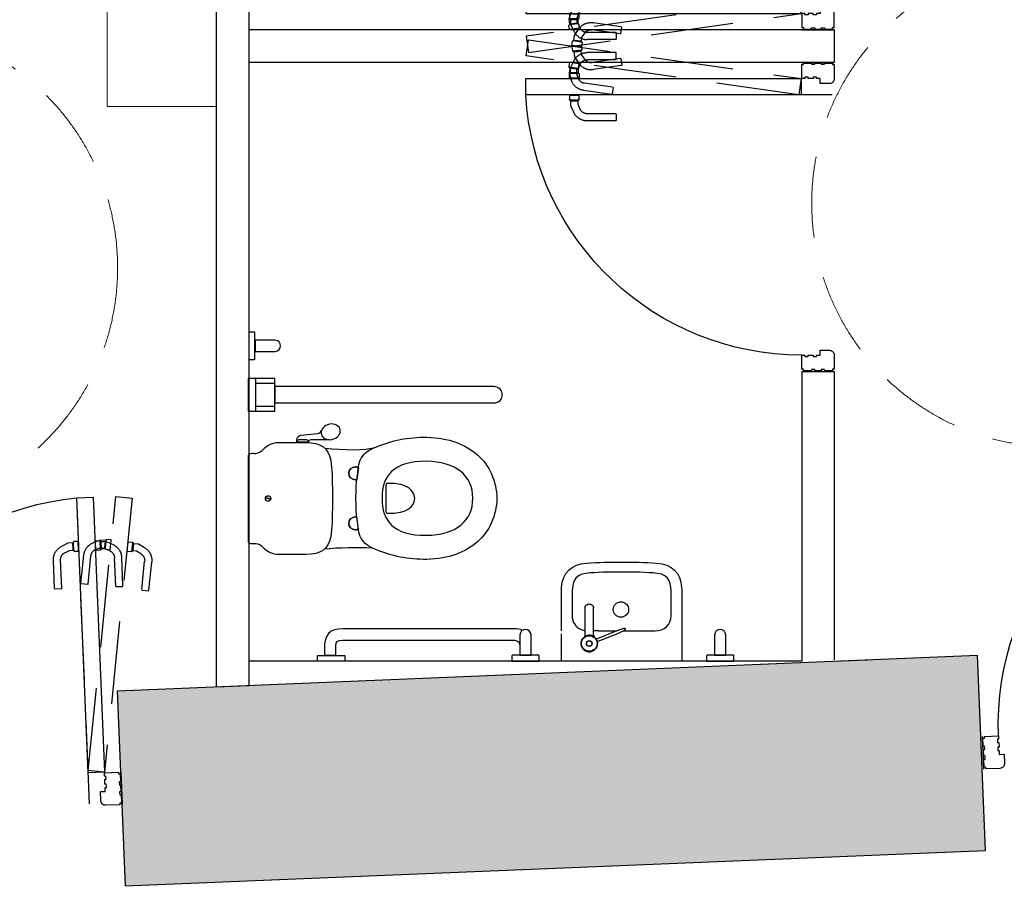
# Model space of a CAD drawing. Extents: x 119999 to 6050531, y -19778 to 3735158.
# Tile 10 of 66: x 440178 to 443205, y 15418 to 18100. Entities that reach past the tile are written whole.
import ezdxf

# ---------------------------------------------------------------- set-up
doc = ezdxf.new("R2010")
doc.units = 0
doc.header["$LTSCALE"] = 20
doc.linetypes.add('DASHED2', pattern=[0.375, 0.25, -0.125])
doc.linetypes.add('XPL-1BlockA$0$DASHED', pattern=[19.05, 12.7, -6.35])
doc.layers.get('Defpoints').update_dxf_attribs({"color": 4})
for name, color, linetype in [('(2-) Structure Generally', 7, 'Continuous'), ('2-  STRUCTURE GENERALLY', 1, 'Continuous'), ('74 - CULINARY & SANITARY FITMENTS', 3, 'Continuous'), ('HATCH_SHADE', 253, 'Continuous'), ('XPL-1BlockA$0$32 - INT WINDOWS & DOORS', 4, 'Continuous')]:
    doc.layers.add(name, color=color, linetype=linetype)
doc.layers.add('(74) Sanitary Fittings', color=3, linetype='Continuous', lineweight=15)

# ---------------------------------------------------------------- blocks, each defined once
blk = doc.blocks.new('XPL-1BlockA$0$D-950-SO')
at = {"layer": 'Defpoints', "linetype": 'XPL-1BlockA$0$DASHED'}
blk.add_line((100, 6.5), (100, 948.5), dxfattribs=at)
at = {"layer": 'Defpoints', "color": 252, "linetype": 'XPL-1BlockA$0$DASHED'}
for p, q in [((-82.9, 798.6), (-101.5, 786.4)), ((-67.8, 800.7), (-82.9, 798.6)), ((-67.8, 800.7), (-66.2, 789.6)), ((-67.5, 798.7), (-67.4, 801.1)), ((-67.5, 798.7), (-67.5, 798.7)), ((-67.5, 798.7), (-67.5, 798.7)), ((-64.9, 780.5), (-67.5, 798.7)), ((-67.4, 798.5), (-64.9, 780.7)), ((-66.5, 802), (-65.8, 802.1)), ((-66.2, 789.6), (-64.9, 780.8)), ((-65.9, 803.3), (-65.8, 802.1)), ((-62.3, 777.7), (-65.8, 802.1)), ((-51.8, 806.8), (-64.7, 805)), ((-51.6, 805.3), (-51.8, 806.8)), ((-47.6, 777.1), (-51.6, 805.7)), ((16.7, 810.4), (-3.4, 801)), ((0.4, 814.2), (13.2, 816.1)), ((0.6, 812.7), (0.4, 814.2)), ((4.6, 784.5), (0.5, 813.1)), ((5.9, 781), (20.2, 787.7)), ((14.9, 814.8), (15.1, 813.7)), ((15.8, 813.8), (15.1, 813.7)), ((18.6, 789.2), (15.1, 813.7)), ((32, 810.4), (16.7, 810.4)), ((17.7, 810.8), (16.9, 813.1)), ((17.4, 812.9), (32.5, 815)), ((17.4, 812.9), (19, 801.7)), ((17.7, 810.8), (17.7, 810.8)), ((17.7, 810.8), (17.7, 810.8)), ((20.3, 792.7), (17.7, 810.8)), ((17.7, 810.6), (20.2, 792.8)), ((18.6, 789.2), (19.3, 789.3)), ((18.7, 788.4), (18.6, 789.2)), ((18.7, 788.1), (18.7, 788.4)), ((19, 801.7), (20.2, 792.9)), ((20.2, 792.9), (20.6, 790.4)), ((20.2, 792.9), (20.2, 792.9)), ((20.2, 792.9), (20.4, 791.8)), ((20.2, 790.3), (20.3, 792.6)), ((20.2, 787.7), (32, 787.7)), ((20.4, 791.8), (20.5, 790.8)), ((32.3, 792.1), (20.6, 790.4)), ((32, 808.3), (32.4, 810.6)), ((32, 810.4), (32, 799.1)), ((32, 808.3), (32, 808.3)), ((32, 808.3), (32, 808.3)), ((32, 790), (32, 808.3)), ((32, 808.1), (32, 790.1)), ((32, 799.1), (32, 790.2)), ((32, 790.2), (32, 787.7)), ((32, 790.2), (32, 790.2)), ((32, 790.2), (32, 789.1)), ((32.4, 787.6), (32, 789.9)), ((32, 789.1), (32, 788.1)), ((47.4, 787.5), (32.3, 792.1)), ((32.5, 815), (53.8, 808.6)), ((33.4, 811.5), (34.1, 811.5)), ((34.1, 812.6), (34.1, 811.5)), ((34.1, 786.8), (34.1, 811.5)), ((48.6, 814.1), (35.6, 814.1)), ((48.6, 812.6), (48.6, 814.1)), ((48.6, 784.1), (48.6, 813)), ((101.4, 814.1), (114.4, 814.1)), ((101.4, 812.6), (101.4, 814.1)), ((101.4, 784.1), (101.4, 813)), ((115.9, 812.6), (115.9, 811.5)), ((116.6, 811.5), (115.9, 811.5)), ((115.9, 786.8), (115.9, 811.5)), ((118, 808.3), (117.6, 810.6)), ((117.6, 787.6), (118, 789.9)), ((118, 810.4), (118, 799.1)), ((118, 810.4), (133.3, 810.4)), ((118, 808.3), (118, 808.3)), ((118, 808.3), (118, 808.3)), ((118, 790), (118, 808.3)), ((118, 808.1), (118, 790.1)), ((118, 799.1), (118, 790.2)), ((118, 790.2), (118, 787.7)), ((118, 790.2), (118, 790.2)), ((118, 790.2), (118, 789.1)), ((118, 789.1), (118, 788.1)), ((129.8, 787.7), (118, 787.7)), ((144.1, 781), (129.8, 787.7)), ((133.3, 810.4), (153.4, 801)), ((-89.5, 768), (-76.3, 776.6)), ((-76.3, 776.6), (-64.6, 778.3)), ((-64.9, 780.8), (-64.6, 778.3)), ((-64.9, 780.8), (-64.9, 780.8)), ((-64.9, 780.8), (-64.8, 779.7)), ((-64.1, 778.2), (-64.9, 780.5)), ((-64.8, 779.7), (-64.6, 778.7)), ((-62.3, 777.7), (-63, 777.6)), ((-62.2, 776.9), (-62.3, 777.7)), ((-62.1, 776.5), (-62.2, 776.9)), ((-60.4, 775.3), (-47.6, 777.1)), ((-30, 671.9), (-30, 759.3)), ((-8, 671.9), (-8, 759.3)), ((17.5, 786.4), (4.6, 784.5)), ((34.1, 786.8), (33.4, 786.8)), ((34.1, 786), (34.1, 786.8)), ((34.1, 785.6), (34.1, 786)), ((35.6, 784.1), (48.6, 784.1)), ((76.5, 681.4), (64.2, 767.9)), ((98.3, 684.5), (86, 771)), ((114.4, 784.1), (101.4, 784.1)), ((115.9, 786.8), (116.6, 786.8)), ((115.9, 786), (115.9, 786.8)), ((115.9, 785.6), (115.9, 786)), ((158, 671.9), (158, 759.3)), ((180, 671.9), (180, 759.3)), ((-109.6, 654.9), (-121.9, 741.4)), ((-87.8, 658), (-100.1, 744.5)), ((-29, 670.4), (-30, 671.4)), ((-9, 670.4), (-29, 670.4)), ((-8, 671.4), (-9, 670.4)), ((76.6, 680.9), (77.7, 680.1)), ((77.7, 680.1), (97.5, 682.9)), ((97.5, 682.9), (98.4, 684)), ((158, 671.4), (159, 670.4)), ((159, 670.4), (179, 670.4)), ((179, 670.4), (180, 671.4)), ((-108.4, 653.5), (-109.5, 654.4)), ((-88.6, 656.3), (-108.4, 653.5)), ((-87.7, 657.5), (-88.6, 656.3))]:
    blk.add_line(p, q, dxfattribs=at)
at = {"layer": 'Defpoints'}
for p, q in [((0, 100), (0, 0)), ((950, 100), (950, 0))]:
    blk.add_line(p, q, dxfattribs=at)
at = {"layer": 'Defpoints', "color": 252, "linetype": 'XPL-1BlockA$0$DASHED'}
blk.add_lwpolyline([(99.5, 109.1), (-19.9, 947.1), (-69.4, 940.1), (50, 102)], close=True, dxfattribs=at)
for centre, radius, start, end in [((-66.4, 801), 1, 98.1103, 177.6103), ((-64.5, 803.5), 1.5, 98.1103, 188.1103), ((16, 759.3), 46, 115, 177.9581), ((13.5, 814.6), 1.5, 8.1103, 98.1103), ((16, 812.8), 1, 18.6103, 98.1103), ((17.3, 787.9), 1.5, 278.1103, 8.1103), ((19.2, 790.3), 1, 278.1103, 357.6103), ((33.4, 810.5), 1, 90, 169.5), ((33.4, 787.8), 1, 190.5, 270), ((35.6, 812.6), 1.5, 90, 180), ((40.4, 764.6), 24, 8.1103, 73.1103), ((40.4, 764.6), 46, 10.1522, 73.1103), ((114.4, 812.6), 1.5, 0, 90), ((116.6, 810.5), 1, 10.5, 90), ((116.6, 787.8), 1, 270, 349.5), ((134, 759.3), 46, 2.0419, 65), ((-76.4, 747.9), 46, 123.1103, 186.0684), ((-76.4, 747.9), 24, 123.1103, 188.1103), ((-63.2, 778.6), 1, 198.6103, 278.1103), ((-60.7, 776.7), 1.5, 188.1103, 278.1103), ((16, 759.3), 46, 177.9581, 180), ((16, 759.3), 24, 115, 180), ((35.6, 785.6), 1.5, 180, 270), ((40.4, 764.6), 46, 8.1103, 10.1522), ((114.4, 785.6), 1.5, 270, 0), ((134, 759.3), 24, 0, 65), ((134, 759.3), 46, 0, 2.0419), ((-76.4, 747.9), 46, 186.0684, 188.1103)]:
    blk.add_arc(centre, radius, start, end, dxfattribs=at)
at = {"layer": 'XPL-1BlockA$0$32 - INT WINDOWS & DOORS'}
blk.add_lwpolyline([(100, 102), (100, 948.5), (50, 948.5), (50, 102)], close=True, dxfattribs=at)
for points in [[(2, 40), (6, 40), (6, 30), (2, 30), (2, 5), (7, 5), (7, 0), (50, 0, 0.414214), (65, 15), (65, 43), (50, 43), (50, 55), (46, 55), (46, 65), (50, 65), (50, 80), (46, 80), (46, 90), (50, 90), (50, 100), (7, 100), (7, 95), (2, 95), (2, 70), (6, 70), (6, 60), (2, 60)], [(885, 15, 0.414214), (900, 0), (943, 0), (943, 5), (948, 5), (948, 30), (944, 30), (944, 40), (948, 40), (948, 60), (944, 60), (944, 70), (948, 70), (948, 95), (943, 95), (943, 100), (900, 100), (900, 90), (904, 90), (904, 80), (900, 80), (900, 65), (904, 65), (904, 55), (900, 55), (900, 43), (885, 43)]]:
    blk.add_lwpolyline(points, format="xyb", close=True, dxfattribs=at)
at = {"layer": 'XPL-1BlockA$0$32 - INT WINDOWS & DOORS', "color": 8}
blk.add_arc((50, 100), 850, 0.0003, 86.6271, dxfattribs=at)
blk = doc.blocks.new('A$Cfc3bba00')
at = {"layer": '74 - CULINARY & SANITARY FITMENTS'}
for p, q in [((417.1, 950.6), (356.7, 926.2)), ((359.7, 918.8), (420.1, 943.2)), ((419.6, 954.7), (419.6, 954.4)), ((424.2, 942.5), (424.5, 942.2)), ((424.5, 942.2), (424.7, 942)), ((424.7, 942), (424.7, 942)), ((335.8, 916.6), (335.6, 916.5)), ((336.1, 916.7), (335.8, 916.6)), ((336.3, 916.8), (336.1, 916.7)), ((336.5, 917), (336.3, 916.8)), ((336.8, 917.1), (336.5, 917)), ((337.1, 917.3), (336.8, 917.1)), ((337.4, 917.4), (337.1, 917.3)), ((337.9, 917.7), (337.4, 917.4)), ((338.4, 918), (337.9, 917.7)), ((338.2, 911.3), (338.5, 911.4)), ((339, 918.3), (338.4, 918)), ((338.5, 911.4), (338.8, 911.5)), ((338.8, 911.5), (339.2, 911.6)), ((339.4, 918.5), (339, 918.3)), ((340, 918.7), (339.4, 918.5)), ((339.9, 911.8), (340.3, 911.9)), ((340.3, 911.9), (340.9, 912.1)), ((340.9, 912.1), (341.4, 912.2)), ((341.4, 912.2), (342, 912.4)), ((342, 912.4), (342.5, 912.6)), ((414.6, 918.6), (431.4, 918.6)), ((431.4, 932.2), (431.4, 847.4)), ((457.4, 932.2), (457.4, 847.4)), ((468.9, 914.7), (457.4, 918.6)), ((459.5, 936.7), (459.8, 937))]:
    blk.add_line(p, q, dxfattribs=at)
for points in [[(419.6, 954.4), (419.6, 954), (419.5, 953.6), (419.5, 953.3), (419.3, 952.9), (419.2, 952.6), (419, 952.3), (418.8, 951.9), (418.6, 951.7), (418.3, 951.4), (418, 951.2), (417.7, 950.9), (417.4, 950.8), (417.1, 950.6)], [(420, 943.3), (420.1, 943.2), (420.1, 943.2)], [(420.1, 943.2), (420.4, 943.3), (420.8, 943.4), (421.1, 943.5), (421.5, 943.5), (421.9, 943.5), (422.2, 943.4), (422.6, 943.4), (423, 943.3), (423.3, 943.1), (423.6, 942.9), (423.9, 942.7), (424.2, 942.5)], [(335.6, 916.5), (335.5, 916.4), (335.5, 916.4), (335.4, 916.3), (335.3, 916.3), (335.2, 916.2), (335.1, 916.2), (335, 916.1), (335, 916), (334.9, 916), (334.8, 915.9), (334.7, 915.9), (334.6, 915.8), (334.5, 915.7), (334.4, 915.6), (334.3, 915.5), (334.2, 915.4), (334.1, 915.3), (334, 915.2), (333.9, 915), (333.7, 914.8), (333.6, 914.7), (333.5, 914.5), (333.4, 914.2), (333.4, 914), (333.3, 913.8), (333.2, 913.5), (333.2, 913.2), (333.2, 912.9), (333.2, 912.6), (333.2, 912.4)], [(333.2, 912.4), (333.4, 912.2), (333.6, 912), (333.8, 911.8), (334, 911.6), (334.3, 911.5), (334.5, 911.3), (334.7, 911.2), (334.9, 911.1), (335.2, 911.1), (335.4, 911), (335.6, 911), (335.8, 911), (336, 910.9), (336.1, 910.9), (336.3, 910.9), (336.4, 910.9), (336.5, 911), (336.6, 911), (336.7, 911), (336.8, 911), (336.9, 911), (337, 911), (337.1, 911), (337.2, 911.1), (337.3, 911.1), (337.4, 911.1), (337.6, 911.1), (337.7, 911.2), (337.8, 911.2), (337.9, 911.2), (338.2, 911.3)], [(339.2, 911.6), (339.4, 911.6), (339.9, 911.8)], [(457.4, 932.2), (457.5, 932.7), (457.5, 933.2), (457.6, 933.7), (457.8, 934.2), (458, 934.7), (458.2, 935.1), (458.5, 935.6), (458.8, 936), (459.1, 936.4), (459.5, 936.7)]]:
    blk.add_lwpolyline(points, dxfattribs=at)
for points in [[(1411, 143), (1492.8, 143), (1492.8, 242.9), (1411, 242.9), (1411, 143)], [(1411, 143), (1470.8, 143), (1470.8, 242.9), (1411, 242.9), (1411, 143)], [(1411, 158.2), (1470.8, 158.2), (1470.8, 227.7), (1411, 227.7), (1411, 158.2)]]:
    blk.add_lwpolyline(points, close=True, dxfattribs=at)
for radius in [25, 24, 8.84, 8.46]:
    blk.add_circle((444.4, 957.4), radius, dxfattribs=at)
for centre, radius, start, end in [((444.4, 957.4), 25.5, 349.9687, 326.0302), ((415.7, 954.1), 3.95, 4.6579, 6.5335), ((451.9, 954.3), 17.7, 320.5727, 355.4261), ((450.3, 694.4), 250, 112, 116.193), ((266, 1150.6), 250, 287.807, 292), ((425.4, 932.2), 6, 0, 52.9016)]:
    blk.add_arc(centre, radius, start, end, dxfattribs=at)
for centre, major_axis in [((346.9, 852.9), (0, 23.6)), ((1431.5, 511.6), (0, 8.45))]:
    blk.add_ellipse(centre, major_axis=major_axis, ratio=1, dxfattribs=at)
for points, knots in [([(84.2, 1012), (84.2, 1012), (83.5, 994.9), (83.5, 994.9), (83.5, 994.9), (83.5, 994.3), (82.9, 993.6), (82.3, 993.6), (82.3, 993.6), (82.3, 993.6), (1.2, 993.6), (1.2, 993.6), (1.2, 993.6), (0.6, 993.6), (0, 994.3), (0, 994.9), (0, 994.9), (0, 994.9), (0, 1012), (0, 1012), (0, 1012), (0, 1012), (84.2, 1012), (84.2, 1012)], [0, 0, 0, 0, 0.166667, 0.166667, 0.166667, 0.166667, 0.333333, 0.333333, 0.333333, 0.333333, 0.5, 0.5, 0.5, 0.5, 0.666667, 0.666667, 0.666667, 0.666667, 0.833333, 0.833333, 0.833333, 0.833333, 1, 1, 1, 1]), ([(344.8, 707.5), (309.4, 707.5), (273.2, 707.2), (237.2, 710.2), (237.2, 710.2), (190.7, 714), (162.4, 738.6), (160.5, 785.1), (160.5, 785.1), (160.1, 794.5), (160, 803.9), (160, 813.3), (160, 813.3), (159.9, 879.5), (160, 945.7), (160, 1011.9), (160, 1011.9), (160, 1011.9), (344.8, 1011.9), (344.8, 1011.9), (344.8, 1011.9), (344.8, 1011.9), (529.6, 1011.9), (529.6, 1011.9), (529.6, 1011.9), (529.6, 983.7), (529.6, 955.5), (529.7, 927.2)], [0, 0, 0, 0, 0.1, 0.1, 0.1, 0.1, 0.2, 0.2, 0.2, 0.2, 0.3, 0.3, 0.3, 0.3, 0.4, 0.4, 0.4, 0.4, 0.5, 0.5, 0.5, 0.5, 0.6, 0.6, 0.6, 0.6, 0.6426198, 0.6426198, 0.6426198, 0.6426198]), ([(682.7, 1012), (682.7, 1012), (682, 994.9), (682, 994.9), (682, 994.9), (681.9, 994.3), (681.3, 993.6), (680.7, 993.6), (680.7, 993.6), (680.7, 993.6), (599.7, 993.6), (599.7, 993.6), (599.7, 993.6), (599.1, 993.6), (598.5, 994.3), (598.5, 994.9), (598.5, 994.9), (598.5, 994.9), (598.5, 1012), (598.5, 1012), (598.5, 1012), (598.5, 1012), (682.7, 1012), (682.7, 1012)], [0, 0, 0, 0, 0.166667, 0.166667, 0.166667, 0.166667, 0.333333, 0.333333, 0.333333, 0.333333, 0.5, 0.5, 0.5, 0.5, 0.666667, 0.666667, 0.666667, 0.666667, 0.833333, 0.833333, 0.833333, 0.833333, 1, 1, 1, 1]), ([(1237.6, 1012), (1237.6, 1012), (1195.8, 1012), (1195.8, 1012), (1195.8, 1012), (1195.8, 1012), (1195.8, 995.3), (1195.8, 995.3), (1195.8, 995.3), (1195.8, 994.7), (1196.4, 994), (1197, 994), (1197, 994), (1197, 994), (1237.6, 993.8), (1237.6, 993.8), (1237.6, 993.8), (1237.6, 993.8), (1278.1, 994), (1278.1, 994), (1278.1, 994), (1278.7, 994), (1279.3, 994.7), (1279.3, 995.3), (1279.3, 995.3), (1279.3, 995.3), (1279.3, 1012), (1279.3, 1012), (1279.3, 1012), (1279.3, 1012), (1237.6, 1012), (1237.6, 1012)], [0, 0, 0, 0, 0.125, 0.125, 0.125, 0.125, 0.25, 0.25, 0.25, 0.25, 0.375, 0.375, 0.375, 0.375, 0.5, 0.5, 0.5, 0.5, 0.625, 0.625, 0.625, 0.625, 0.75, 0.75, 0.75, 0.75, 0.875, 0.875, 0.875, 0.875, 1, 1, 1, 1]), ([(59.1, 993.4), (59.1, 993.4), (59.1, 931.6), (59.1, 931.6), (59.1, 931.6), (59.1, 908.9), (24.7, 908.9), (24.7, 931.6), (24.7, 931.6), (24.7, 931.6), (24.7, 993.4), (24.7, 993.4), (24.7, 993.4), (24.7, 993.4), (59.1, 993.4), (59.1, 993.4)], [0, 0, 0, 0, 0.25, 0.25, 0.25, 0.25, 0.5, 0.5, 0.5, 0.5, 0.75, 0.75, 0.75, 0.75, 1, 1, 1, 1]), ([(657.6, 993.4), (657.6, 993.4), (657.6, 931.6), (657.6, 931.6), (657.6, 931.6), (657.6, 908.9), (623.2, 908.9), (623.2, 931.6), (623.2, 931.6), (623.2, 931.6), (623.2, 993.4), (623.2, 993.4), (623.2, 993.4), (623.2, 993.4), (657.6, 993.4), (657.6, 993.4)], [0, 0, 0, 0, 0.25, 0.25, 0.25, 0.25, 0.5, 0.5, 0.5, 0.5, 0.75, 0.75, 0.75, 0.75, 1, 1, 1, 1]), ([(649.5, 917), (657.7, 913.5), (666.9, 912.3), (675.5, 912.3), (675.5, 912.3), (675.5, 912.3), (940.8, 912.3), (940.8, 912.3), (940.8, 912.3), (940.8, 912.3), (1201, 912.3), (1201, 912.3), (1201, 912.3), (1242.8, 912.3), (1258.5, 929.1), (1258.5, 973.2), (1258.5, 973.2), (1258.5, 973.2), (1258.5, 993.5), (1258.5, 993.5), (1258.5, 993.5), (1258.5, 993.5), (1223.1, 993.5), (1223.1, 993.5), (1223.1, 993.5), (1223.1, 993.5), (1223.1, 965.5), (1223.1, 965.5), (1223.1, 965.5), (1223.1, 950.5), (1219.5, 947.6), (1202.4, 947.6), (1202.4, 947.6), (1202.4, 947.6), (940.8, 947.6), (940.8, 947.6), (940.8, 947.6), (940.8, 947.6), (674.1, 947.6), (674.1, 947.6), (674.1, 947.6), (662.3, 947.6), (658.2, 953.8), (658.1, 964.8)], [0, 0, 0, 0, 0.090909, 0.090909, 0.090909, 0.090909, 0.181818, 0.181818, 0.181818, 0.181818, 0.272727, 0.272727, 0.272727, 0.272727, 0.363636, 0.363636, 0.363636, 0.363636, 0.454545, 0.454545, 0.454545, 0.454545, 0.545455, 0.545455, 0.545455, 0.545455, 0.636364, 0.636364, 0.636364, 0.636364, 0.727273, 0.727273, 0.727273, 0.727273, 0.818182, 0.818182, 0.818182, 0.818182, 0.909091, 0.909091, 0.909091, 0.909091, 1, 1, 1, 1]), ([(340, 918.6), (319.6, 918.6), (242.1, 918.6), (242.1, 918.6), (242.1, 918.6), (213.8, 918.6), (193, 900.6), (192.6, 871.3), (192.6, 871.3), (192.3, 849.9), (192.4, 828.4), (192.6, 807), (192.6, 807), (192.8, 776.2), (194.7, 746.5), (235.8, 741.8), (235.8, 741.8), (267.4, 738.3), (306.7, 737.8), (344.8, 737.8), (344.8, 737.8), (383, 737.8), (422.3, 738.3), (453.8, 741.8), (453.8, 741.8), (495, 746.5), (496.8, 776.2), (497.1, 807), (497.1, 807), (497.2, 828.4), (497.4, 849.9), (497.1, 871.3), (497.1, 871.3), (496.8, 892.5), (485.7, 907.9), (468.9, 914.7)], [0.1131207, 0.1131207, 0.1131207, 0.1131207, 0.2, 0.2, 0.2, 0.2, 0.3, 0.3, 0.3, 0.3, 0.4, 0.4, 0.4, 0.4, 0.5, 0.5, 0.5, 0.5, 0.6, 0.6, 0.6, 0.6, 0.7, 0.7, 0.7, 0.7, 0.8, 0.8, 0.8, 0.8, 0.9, 0.9, 0.9, 0.9, 1, 1, 1, 1]), ([(529.7, 918.6), (529.7, 883.5), (529.7, 848.4), (529.6, 813.3), (529.6, 813.3), (529.6, 803.9), (529.6, 794.5), (529.2, 785.1), (529.2, 785.1), (527.2, 738.6), (498.9, 714), (452.5, 710.2), (452.5, 710.2), (416.5, 707.2), (380.3, 707.5), (344.8, 707.5)], [0.6469642, 0.6469642, 0.6469642, 0.6469642, 0.7, 0.7, 0.7, 0.7, 0.8, 0.8, 0.8, 0.8, 0.9, 0.9, 0.9, 0.9, 1, 1, 1, 1]), ([(444.4, 836.3), (443.6, 836.3), (441.9, 836.5), (439.5, 837.1), (437.2, 838.1), (435.2, 839.5), (433.8, 840.9), (433, 842.1), (432.4, 843.1), (432, 844.1), (431.7, 845.2), (431.5, 846.3), (431.4, 847), (431.4, 847.4)], [0, 0, 0, 0, 0.134794, 0.268164, 0.398861, 0.525981, 0.649113, 0.709299, 0.768611, 0.827169, 0.885128, 0.942671, 1, 1, 1, 1]), ([(457.4, 847.4), (457.4, 847), (457.4, 846.3), (457.2, 845.2), (456.9, 844.1), (456.5, 843.1), (455.9, 842.1), (455, 840.9), (453.7, 839.5), (451.7, 838.1), (449.4, 837.1), (447, 836.5), (445.3, 836.3), (444.4, 836.3)], [0, 0, 0, 0, 0.057329, 0.114872, 0.172831, 0.231389, 0.290701, 0.350887, 0.474019, 0.601139, 0.731836, 0.865206, 1, 1, 1, 1]), ([(1161.6, 511.1), (1161.6, 572.4), (1155.4, 584.2), (1153.2, 609.2), (1153.2, 609.2), (1151.8, 625.5), (1140.9, 645.3), (1129.4, 653.2), (1129.4, 653.2), (1120.5, 659.3), (1110.9, 664.4), (1100.7, 668.6), (1100.7, 668.6), (1051.9, 688.7), (1000.3, 700), (943.4, 698.7), (943.4, 698.7), (875.6, 697.2), (826, 678.3), (786.9, 643.8), (786.9, 643.8), (752.7, 613.5), (728.6, 563.8), (728.6, 511.1), (728.6, 511.1), (728.6, 458.3), (752.7, 408.6), (786.9, 378.4), (786.9, 378.4), (826, 343.9), (875.6, 325), (943.4, 323.5), (943.4, 323.5), (1000.3, 322.2), (1051.9, 333.5), (1100.7, 353.6), (1100.7, 353.6), (1110.9, 357.7), (1120.5, 362.9), (1129.4, 369), (1129.4, 369), (1140.9, 376.8), (1151.8, 396.7), (1153.2, 412.9), (1153.2, 412.9), (1155.4, 438), (1161.6, 449.8), (1161.6, 511.1)], [0, 0, 0, 0, 0.083333, 0.083333, 0.083333, 0.083333, 0.166667, 0.166667, 0.166667, 0.166667, 0.25, 0.25, 0.25, 0.25, 0.333333, 0.333333, 0.333333, 0.333333, 0.416667, 0.416667, 0.416667, 0.416667, 0.5, 0.5, 0.5, 0.5, 0.583333, 0.583333, 0.583333, 0.583333, 0.666667, 0.666667, 0.666667, 0.666667, 0.75, 0.75, 0.75, 0.75, 0.833333, 0.833333, 0.833333, 0.833333, 0.916667, 0.916667, 0.916667, 0.916667, 1, 1, 1, 1]), ([(1161.6, 511.1), (1161.6, 572.4), (1155.4, 584.2), (1153.2, 609.2), (1153.2, 609.2), (1151.8, 625.5), (1140.9, 645.3), (1129.4, 653.2), (1129.4, 653.2), (1120.5, 659.3), (1110.9, 664.4), (1100.7, 668.6), (1100.7, 668.6), (1051.9, 688.7), (1000.3, 700), (943.4, 698.7), (943.4, 698.7), (875.6, 697.2), (826, 678.3), (786.9, 643.8), (786.9, 643.8), (752.7, 613.5), (728.6, 563.8), (728.6, 511.1), (728.6, 511.1), (728.6, 458.3), (752.7, 408.6), (786.9, 378.4), (786.9, 378.4), (826, 343.9), (875.6, 325), (943.4, 323.5), (943.4, 323.5), (1000.3, 322.2), (1051.9, 333.5), (1100.7, 353.6), (1100.7, 353.6), (1110.9, 357.7), (1120.5, 362.9), (1129.4, 369), (1129.4, 369), (1140.9, 376.8), (1151.8, 396.7), (1153.2, 412.9), (1153.2, 412.9), (1155.4, 438), (1161.6, 449.8), (1161.6, 511.1)], [0, 0, 0, 0, 0.083333, 0.083333, 0.083333, 0.083333, 0.166667, 0.166667, 0.166667, 0.166667, 0.25, 0.25, 0.25, 0.25, 0.333333, 0.333333, 0.333333, 0.333333, 0.416667, 0.416667, 0.416667, 0.416667, 0.5, 0.5, 0.5, 0.5, 0.583333, 0.583333, 0.583333, 0.583333, 0.666667, 0.666667, 0.666667, 0.666667, 0.75, 0.75, 0.75, 0.75, 0.833333, 0.833333, 0.833333, 0.833333, 0.916667, 0.916667, 0.916667, 0.916667, 1, 1, 1, 1]), ([(1491.3, 511.7), (1491.3, 511.7), (1491.3, 645.1), (1491.3, 645.1), (1491.3, 645.1), (1491.3, 648.9), (1487.3, 650.2), (1484.4, 650.5), (1484.4, 650.5), (1479.3, 651.1), (1474.2, 650.4), (1469.1, 650.5), (1469.1, 650.5), (1458.7, 650.9), (1451.7, 657.9), (1445.1, 664.7), (1445.1, 664.7), (1433.8, 676.5), (1415, 684), (1400.7, 684), (1400.7, 684), (1400.7, 684), (1314.1, 684), (1314.1, 684), (1314.1, 684), (1270.9, 684), (1246, 668.2), (1239.2, 629.4), (1239.2, 629.4), (1233.8, 598.1), (1234.9, 573.3), (1233.8, 544.2), (1233.8, 544.2), (1233.8, 533.4), (1233.8, 522.6), (1233.8, 511.7), (1233.8, 511.7), (1233.8, 500.9), (1233.8, 490.1), (1233.8, 479.2), (1233.8, 479.2), (1234.9, 450.2), (1233.8, 425.3), (1239.2, 394.1), (1239.2, 394.1), (1246, 355.3), (1270.9, 339.4), (1314.1, 339.4), (1314.1, 339.4), (1314.1, 339.4), (1400.7, 339.4), (1400.7, 339.4), (1400.7, 339.4), (1415, 339.4), (1433.8, 346.9), (1445.1, 358.7), (1445.1, 358.7), (1451.7, 365.6), (1458.7, 372.6), (1469.1, 372.9), (1469.1, 372.9), (1474.2, 373), (1479.3, 372.4), (1484.4, 372.9), (1484.4, 372.9), (1487.3, 373.2), (1491.3, 374.6), (1491.3, 378.3), (1491.3, 378.3), (1491.3, 378.3), (1491.3, 511.7), (1491.3, 511.7)], [0, 0, 0, 0, 0.055556, 0.055556, 0.055556, 0.055556, 0.111111, 0.111111, 0.111111, 0.111111, 0.166667, 0.166667, 0.166667, 0.166667, 0.222222, 0.222222, 0.222222, 0.222222, 0.277778, 0.277778, 0.277778, 0.277778, 0.333333, 0.333333, 0.333333, 0.333333, 0.388889, 0.388889, 0.388889, 0.388889, 0.444444, 0.444444, 0.444444, 0.444444, 0.5, 0.5, 0.5, 0.5, 0.555556, 0.555556, 0.555556, 0.555556, 0.611111, 0.611111, 0.611111, 0.611111, 0.666667, 0.666667, 0.666667, 0.666667, 0.722222, 0.722222, 0.722222, 0.722222, 0.777778, 0.777778, 0.777778, 0.777778, 0.833333, 0.833333, 0.833333, 0.833333, 0.888889, 0.888889, 0.888889, 0.888889, 0.944444, 0.944444, 0.944444, 0.944444, 1, 1, 1, 1]), ([(802.3, 511.1), (802.3, 580.4), (853.5, 624.2), (945.4, 624.8), (945.4, 624.8), (1046.4, 625.4), (1081.4, 580.4), (1081.4, 511.1), (1081.4, 511.1), (1081.4, 441.8), (1046.4, 396.8), (945.4, 397.4), (945.4, 397.4), (853.5, 397.9), (802.3, 441.8), (802.3, 511.1)], [0, 0, 0, 0, 0.25, 0.25, 0.25, 0.25, 0.5, 0.5, 0.5, 0.5, 0.75, 0.75, 0.75, 0.75, 1, 1, 1, 1]), ([(802.3, 511.1), (802.3, 580.4), (853.5, 624.2), (945.4, 624.8), (945.4, 624.8), (1046.4, 625.4), (1081.4, 580.4), (1081.4, 511.1), (1081.4, 511.1), (1081.4, 441.8), (1046.4, 396.8), (945.4, 397.4), (945.4, 397.4), (853.5, 397.9), (802.3, 441.8), (802.3, 511.1)], [0, 0, 0, 0, 0.25, 0.25, 0.25, 0.25, 0.5, 0.5, 0.5, 0.5, 0.75, 0.75, 0.75, 0.75, 1, 1, 1, 1]), ([(1153.9, 605.7), (1156.8, 607.1), (1160.1, 607.8), (1163.3, 607.8), (1163.3, 607.8), (1174.7, 607.8), (1183.9, 599), (1183.9, 588.1), (1183.9, 588.1), (1183.9, 577.1), (1174.7, 568.3), (1163.3, 568.3), (1163.3, 568.3), (1161.8, 568.3), (1160.2, 568.5), (1158.7, 568.8), (1158.7, 568.8), (1158.7, 568.8), (1153.9, 605.7), (1153.9, 605.7)], [0, 0, 0, 0, 0.2, 0.2, 0.2, 0.2, 0.4, 0.4, 0.4, 0.4, 0.6, 0.6, 0.6, 0.6, 0.8, 0.8, 0.8, 0.8, 1, 1, 1, 1]), ([(1153.9, 605.7), (1156.8, 607.1), (1160.1, 607.8), (1163.3, 607.8), (1163.3, 607.8), (1174.7, 607.8), (1183.9, 599), (1183.9, 588.1), (1183.9, 588.1), (1183.9, 577.1), (1174.7, 568.3), (1163.3, 568.3), (1163.3, 568.3), (1161.8, 568.3), (1160.2, 568.5), (1158.7, 568.8)], [0, 0, 0, 0, 0.25, 0.25, 0.25, 0.25, 0.5, 0.5, 0.5, 0.5, 0.75, 0.75, 0.75, 0.75, 1, 1, 1, 1]), ([(980.8, 511.3), (980.8, 523.3), (990.1, 541.7), (1010.4, 549.1), (1010.4, 549.1), (1031, 556.6), (1045.8, 557.8), (1058.1, 557), (1058.1, 557), (1066, 556.5), (1069.7, 559.6), (1069.7, 550.2), (1069.7, 550.2), (1069.7, 550.2), (1069.7, 511.3), (1069.7, 511.3), (1069.7, 511.3), (1069.7, 511.3), (1069.7, 472.5), (1069.7, 472.5), (1069.7, 472.5), (1069.7, 463.1), (1066, 466.2), (1058.1, 465.7), (1058.1, 465.7), (1045.8, 464.9), (1031, 466.1), (1010.4, 473.6), (1010.4, 473.6), (990.1, 481), (980.8, 499.3), (980.8, 511.3)], [0, 0, 0, 0, 0.125, 0.125, 0.125, 0.125, 0.25, 0.25, 0.25, 0.25, 0.375, 0.375, 0.375, 0.375, 0.5, 0.5, 0.5, 0.5, 0.625, 0.625, 0.625, 0.625, 0.75, 0.75, 0.75, 0.75, 0.875, 0.875, 0.875, 0.875, 1, 1, 1, 1]), ([(1153.9, 416.5), (1156.8, 415.1), (1160.1, 414.3), (1163.3, 414.3), (1163.3, 414.3), (1174.7, 414.3), (1183.9, 423.2), (1183.9, 434.1), (1183.9, 434.1), (1183.9, 445), (1174.7, 453.9), (1163.3, 453.9), (1163.3, 453.9), (1161.8, 453.9), (1160.2, 453.7), (1158.7, 453.4), (1158.7, 453.4), (1158.7, 453.4), (1153.9, 416.5), (1153.9, 416.5)], [0, 0, 0, 0, 0.2, 0.2, 0.2, 0.2, 0.4, 0.4, 0.4, 0.4, 0.6, 0.6, 0.6, 0.6, 0.8, 0.8, 0.8, 0.8, 1, 1, 1, 1]), ([(1153.9, 416.5), (1156.8, 415.1), (1160.1, 414.3), (1163.3, 414.3), (1163.3, 414.3), (1174.7, 414.3), (1183.9, 423.2), (1183.9, 434.1), (1183.9, 434.1), (1183.9, 445), (1174.7, 453.9), (1163.3, 453.9), (1163.3, 453.9), (1161.8, 453.9), (1160.2, 453.7), (1158.7, 453.4)], [0, 0, 0, 0, 0.25, 0.25, 0.25, 0.25, 0.5, 0.5, 0.5, 0.5, 0.75, 0.75, 0.75, 0.75, 1, 1, 1, 1]), ([(1235.3, 330.4), (1251.5, 333.6), (1266.3, 325.6), (1268.4, 312.6), (1268.4, 312.6), (1270.5, 299.6), (1259.1, 286.4), (1242.9, 283.2), (1242.9, 283.2), (1226.6, 280), (1211.8, 288), (1209.7, 301), (1209.7, 301), (1207.6, 314), (1219.1, 327.2), (1235.3, 330.4)], [0, 0, 0, 0, 0.25, 0.25, 0.25, 0.25, 0.5, 0.5, 0.5, 0.5, 0.75, 0.75, 0.75, 0.75, 1, 1, 1, 1]), ([(1242.6, 331.3), (1242.6, 331.3), (1300.6, 331.2), (1300.6, 331.2), (1300.6, 331.2), (1306.8, 331.5), (1307.2, 335.5), (1307.4, 339), (1307.4, 339), (1307.4, 339), (1343.3, 339), (1343.3, 339), (1343.3, 339), (1343.3, 339), (1343.3, 331.9), (1343.3, 331.9), (1343.3, 331.9), (1342.9, 323.5), (1338.8, 318.6), (1330.9, 317.1), (1330.9, 317.1), (1330.9, 317.1), (1280.1, 311.5), (1280.1, 311.5), (1280.1, 311.5), (1274.1, 310.5), (1270, 307.7), (1267.7, 303)], [0, 0, 0, 0, 0.142857, 0.142857, 0.142857, 0.142857, 0.285714, 0.285714, 0.285714, 0.285714, 0.428571, 0.428571, 0.428571, 0.428571, 0.571429, 0.571429, 0.571429, 0.571429, 0.714286, 0.714286, 0.714286, 0.714286, 0.857143, 0.857143, 0.857143, 0.857143, 1, 1, 1, 1]), ([(1307.3, 338.6), (1307.3, 338.6), (1343.3, 338.6), (1343.3, 338.6), (1343.3, 338.6), (1343.3, 338.6), (1343.3, 336.5), (1343.3, 336.5), (1343.3, 336.5), (1343.3, 334.4), (1341.3, 331.7), (1338.6, 331.7), (1338.6, 331.7), (1338.6, 331.7), (1312, 331.7), (1312, 331.7), (1312, 331.7), (1309.6, 331.7), (1307.2, 334.2), (1307.3, 336.5), (1307.3, 336.5), (1307.3, 336.5), (1307.3, 338.6), (1307.3, 338.6)], [0, 0, 0, 0, 0.166667, 0.166667, 0.166667, 0.166667, 0.333333, 0.333333, 0.333333, 0.333333, 0.5, 0.5, 0.5, 0.5, 0.666667, 0.666667, 0.666667, 0.666667, 0.833333, 0.833333, 0.833333, 0.833333, 1, 1, 1, 1]), ([(737.3, 217.9), (737.3, 217.9), (1411.2, 217.9), (1411.2, 217.9), (1411.2, 217.9), (1411.2, 217.9), (1411.2, 167.8), (1411.2, 167.8), (1411.2, 167.8), (1411.2, 167.8), (1073.3, 167.8), (1073.3, 167.8), (1073.3, 167.8), (1073.3, 167.8), (737.3, 167.8), (737.3, 167.8), (737.3, 167.8), (721.5, 167.8), (711.7, 180.3), (711.7, 192.9), (711.7, 192.9), (711.7, 205.4), (721.5, 217.9), (737.3, 217.9)], [0, 0, 0, 0, 0.166667, 0.166667, 0.166667, 0.166667, 0.333333, 0.333333, 0.333333, 0.333333, 0.5, 0.5, 0.5, 0.5, 0.666667, 0.666667, 0.666667, 0.666667, 0.833333, 0.833333, 0.833333, 0.833333, 1, 1, 1, 1]), ([(1490.3, 0), (1490.3, 0), (1473.2, 0.7), (1473.2, 0.7), (1473.2, 0.7), (1472.6, 0.7), (1471.9, 1.3), (1471.9, 1.9), (1471.9, 1.9), (1471.9, 1.9), (1471.9, 83), (1471.9, 83), (1471.9, 83), (1471.9, 83.6), (1472.6, 84.2), (1473.2, 84.2), (1473.2, 84.2), (1473.2, 84.2), (1490.3, 84.2), (1490.3, 84.2), (1490.3, 84.2), (1490.3, 84.2), (1490.3, 0), (1490.3, 0)], [0, 0, 0, 0, 0.166667, 0.166667, 0.166667, 0.166667, 0.333333, 0.333333, 0.333333, 0.333333, 0.5, 0.5, 0.5, 0.5, 0.666667, 0.666667, 0.666667, 0.666667, 0.833333, 0.833333, 0.833333, 0.833333, 1, 1, 1, 1]), ([(1471.7, 25.1), (1471.7, 25.1), (1410, 25.1), (1410, 25.1), (1410, 25.1), (1387.3, 25.1), (1387.3, 59.5), (1410, 59.5), (1410, 59.5), (1410, 59.5), (1471.7, 59.5), (1471.7, 59.5), (1471.7, 59.5), (1471.7, 59.5), (1471.7, 25.1), (1471.7, 25.1)], [0, 0, 0, 0, 0.25, 0.25, 0.25, 0.25, 0.5, 0.5, 0.5, 0.5, 0.75, 0.75, 0.75, 0.75, 1, 1, 1, 1])]:
    blk.add_open_spline(points, degree=3, knots=knots, dxfattribs=at)
for points in [[(414.6, 918.6), (414.6, 918.6), (379.7, 918.6), (359.2, 918.6)], [(1259, 666.2), (1214.2, 662.3), (1156.7, 661.1), (1112.5, 663.2)], [(1423.7, 515.1), (1423.7, 515.1), (1439.9, 509.7), (1439.9, 509.7)], [(1423.2, 513.5), (1423.2, 513.5), (1439.4, 508.2), (1439.4, 508.2)], [(1099.3, 354.7), (1134.6, 366.6), (1200.1, 362.8), (1255.9, 357.8)]]:
    blk.add_open_spline(points, degree=3, dxfattribs=at)

msp = doc.modelspace()

# ---------------------------------------------------------------- hatches: boundary and pattern name
at = {"layer": 'HATCH_SHADE'}
h = msp.add_hatch(color=256, dxfattribs=at)
h.dxf.hatch_style = 1
h.paths.add_polyline_path([(440478.8, 16037), (440503.5, 15437.5), (443147, 15546.8), (443122.2, 16146.3)])
h.paths.add_polyline_path([(438832.3, 13963.1), (439432.3, 13963.1), (439432.3, 15393.3), (439549.6, 15398.1), (439524.9, 15997.6), (438832.3, 15969)])
h.paths.add_polyline_path([(438832.3, 5403.2), (439432.3, 5403.2), (439432.3, 11132), (438832.3, 11132)])

# ---------------------------------------------------------------- linework, layer by layer
at = {"layer": '(2-) Structure Generally', "ltscale": 5}
for p, q in [((440478.8, 16037), (443122.2, 16146.3)), ((440503.5, 15437.5), (443147, 15546.8))]:
    msp.add_line(p, q, dxfattribs=at)
for points in [[(443147, 15546.8), (443122.2, 16146.3)], [(440503.5, 15437.5), (440478.8, 16037)]]:
    msp.add_lwpolyline(points, dxfattribs=at)
at = {"layer": '(74) Sanitary Fittings'}
for p, q in [((440447.3, 19725.5), (440447.3, 17833.5)), ((440447.3, 17833.5), (440782.3, 17833.5))]:
    msp.add_line(p, q, dxfattribs=at)
at = {"layer": '(74) Sanitary Fittings', "color": 8, "linetype": 'DASHED2', "ltscale": 50}
for centre in [(443363, 17536.4), (439729.3, 17337.7)]:
    msp.add_circle(centre, 750, dxfattribs=at)
at = {"layer": '2-  STRUCTURE GENERALLY'}
for p, q in [((440782.3, 19633.5), (440782.3, 16049.6)), ((440882.3, 19606), (440882.3, 16053.7)), ((442682.3, 18069), (440882.3, 18069)), ((442682.3, 18069), (442682.3, 17969)), ((442682.3, 17969), (440882.3, 17969)), ((442582.3, 17019), (442682.3, 17019)), ((442582.3, 17019), (442582.3, 16128.1)), ((442682.3, 17019), (442682.3, 16132.2)), ((442682.3, 16128.1), (442782.3, 16132.2)), ((442582.3, 16128.1), (440882.3, 16128.1)), ((440782.3, 16049.6), (440882.3, 16053.7))]:
    msp.add_line(p, q, dxfattribs=at)

# ---------------------------------------------------------------- block references
at = {"layer": '(74) Sanitary Fittings', "rotation": 180}
msp.add_blockref('A$Cfc3bba00', (442373.5, 17140), dxfattribs=at)
at = {"layer": 'XPL-1BlockA$0$32 - INT WINDOWS & DOORS', "rotation": 90.00000000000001}
msp.add_blockref('XPL-1BlockA$0$D-950-SO', (442682.3, 18069), dxfattribs=at)
at = {"layer": 'XPL-1BlockA$0$32 - INT WINDOWS & DOORS', "xscale": -1}
for p, rotation in [((442682.3, 17969), 90), ((444090.6, 15836), 2.366907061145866), ((440493.2, 15687.3), 2.366907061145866)]:
    msp.add_blockref('XPL-1BlockA$0$D-950-SO', p, dxfattribs=dict(at, rotation=rotation))

doc.saveas('drawing.dxf')
